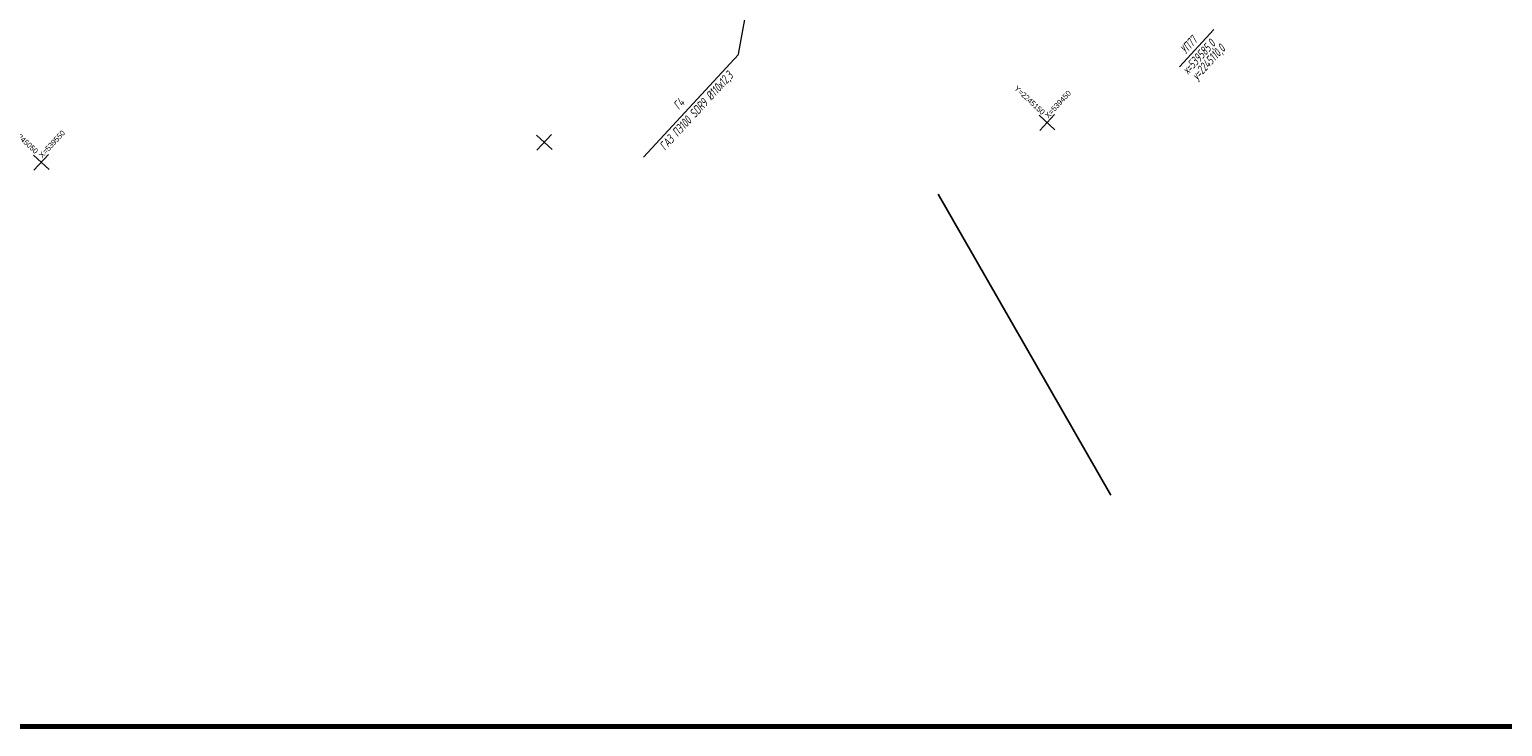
# Model space of a CAD drawing. Header units: millimetres. Extents: x -10 to 1169, y 1 to 1686.
# Tile 104 of 224: x 584 to 791, y 355 to 453. Entities that reach past the tile are written whole.
import ezdxf
from ezdxf.enums import TextEntityAlignment as Align

# ---------------------------------------------------------------- set-up
doc = ezdxf.new("R2010")
doc.units = ezdxf.units.MM
doc.linetypes.add('CONTI', pattern=[0])
for name, color, linetype in [('CONTURS', 7, 'Continuous'), ('COORDS', 7, 'Continuous'), ('GPR_PICK', 7, 'Continuous'), ('Листы', 7, 'Continuous'), ('УЧАСТКИ', 7, 'Continuous')]:
    doc.layers.add(name, color=color, linetype=linetype)
doc.styles.add('GPR', font='isocpeui.ttf', dxfattribs={"width": 0.8})
doc.styles.get("Standard").update_dxf_attribs({"font": 'arial.ttf'})

msp = doc.modelspace()

# ---------------------------------------------------------------- linework, layer by layer
at = {"layer": 'CONTURS', "color": 0, "linetype": 'CONTI', "lineweight": 15}
for p, q in [((684.05483, 449.40109), (691.19675, 489.21416)), ((745.96404, 447.62041), (750.7868, 452.83966)), ((684.02123, 449.35129), (670.70314, 434.93824))]:
    msp.add_line(p, q, dxfattribs=at)
at = {"layer": 'COORDS', "lineweight": -2}
for p, q in [((728.49404, 438.78345), (726.29067, 440.81942)), ((726.37437, 438.69976), (728.41034, 440.90312)), ((657.83841, 435.99364), (655.63505, 438.02961)), ((655.71874, 435.90994), (657.75472, 438.1133)), ((587.18279, 433.20382), (584.97943, 435.2398)), ((585.06312, 433.12013), (587.0991, 435.32349))]:
    msp.add_line(p, q, dxfattribs=at)
at = {"layer": 'Листы', "lineweight": 70, "ltscale": 200}
msp.add_lwpolyline([(1155.72418, 640.88588), (190.70556, 640.88588), (190.70556, 355.00582), (1155.72418, 355.00582)], close=True, dxfattribs=at)
at = {"layer": 'УЧАСТКИ', "color": 6, "linetype": 'Continuous', "lineweight": -2}
msp.add_line((736.35774, 387.48446), (712.08575, 429.76398), dxfattribs=at)

# ---------------------------------------------------------------- texts
at = {"layer": 'COORDS', "lineweight": -2}
for s, rotation, p in [('Y=2245150', 317.2611301, (722.69702, 444.48046)), ('X=539450', 47.2611301, (727.54807, 440.33833)), ('Y=2245050', 317.2611301, (581.26774, 439.0099)), ('X=539550', 47.2611301, (586.23683, 434.7587))]:
    msp.add_text(s, height=0.75, rotation=rotation, dxfattribs=at).set_placement(p)
at = {"layer": 'GPR_PICK', "style": 'GPR', "width": 0.7}
for s, p in [('УП77', (747.74428, 450.29559)), ('х=539585,0', (749.16235, 448.62172)), ('у=2245110,0', (750.49953, 447.86579)), ('ГАЗ ПЭ100 SDR9 %%C110х12,3', (678.54882, 441.02746)), ('Г4', (676.10958, 441.98917))]:
    msp.add_text(s, height=1.25, rotation=47.2611301, dxfattribs=at).set_placement(p, align=Align.CENTER)

doc.saveas('drawing.dxf')
